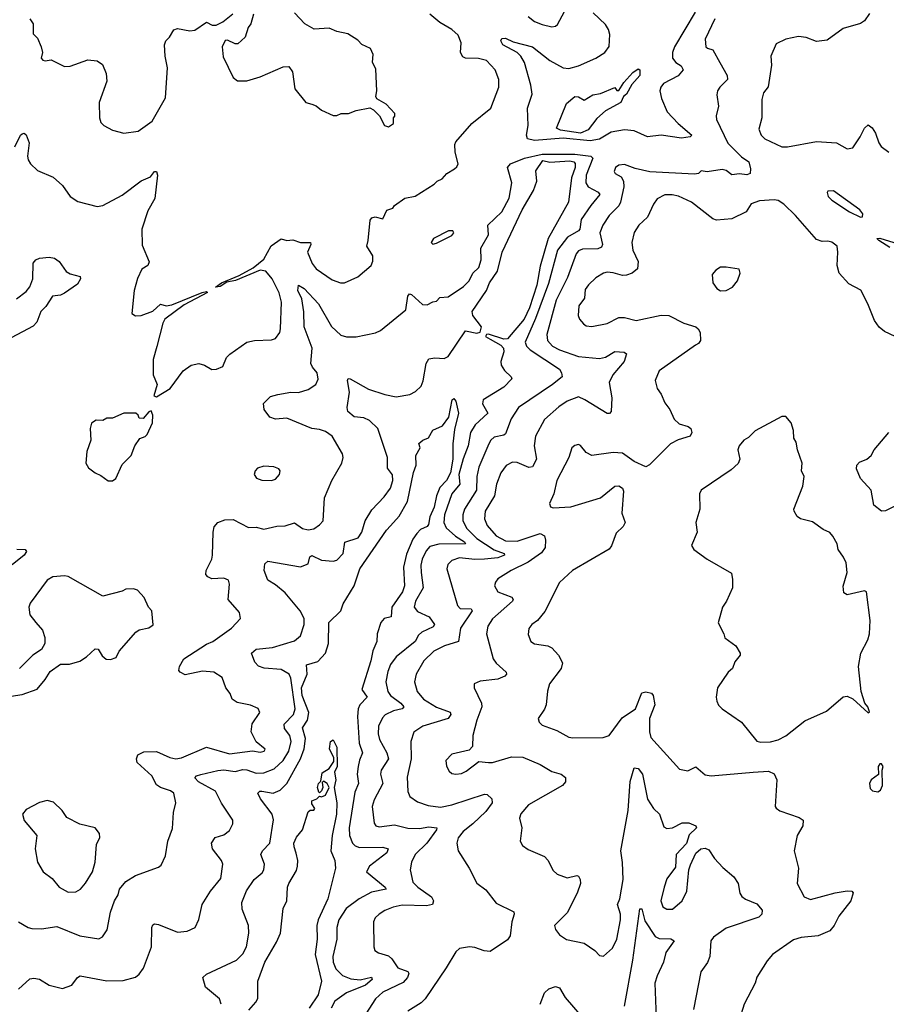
# Model space of a CAD drawing. Extents: x 1550320 to 1685906, y 509093 to 640511.
# Tile 30 of 256: x 1573121 to 1577640, y 539115 to 544246. Entities that reach past the tile are written whole.
import ezdxf

# ---------------------------------------------------------------- set-up
doc = ezdxf.new("R2010")
doc.units = 0

msp = doc.modelspace()

# ---------------------------------------------------------------- linework, layer by layer
at = {"layer": '0CON20XD'}
for points in [[(1575772.1, 544262.1), (1575805, 544237.1), (1575845, 544220), (1575895, 544209.2), (1575915, 544212), (1575925, 544220), (1575961.7, 544288.3)], [(1576642.2, 544285), (1576534.7, 544105), (1576524.2, 544075), (1576525.3, 544045), (1576542.1, 544022.1), (1576570.8, 544005), (1576580.8, 543985), (1576555, 543953.3), (1576477.2, 543912.8), (1576463.3, 543895), (1576459.5, 543875), (1576467.9, 543835), (1576497.8, 543765), (1576555.2, 543705.2), (1576625.8, 543645), (1576616.7, 543635), (1576572.1, 543627.9), (1576465, 543643.6), (1576395, 543635.9), (1576325, 543667), (1576275, 543672.6), (1576205, 543659.5), (1576145, 543622.5), (1576095, 543615.4)], [(1573175, 544250), (1573192, 544225), (1573192, 544172), (1573215, 544150), (1573233.9, 544103.9), (1573240, 544075), (1573233.3, 544045), (1573242.5, 544035), (1573255, 544031.2), (1573285, 544036.7), (1573355, 544002.5), (1573385, 544004.2), (1573476.1, 544036.1), (1573525, 544031.2), (1573552.5, 544012.5), (1573572.5, 543965), (1573576, 543925), (1573536.2, 543815), (1573536.7, 543735), (1573545, 543710), (1573560, 543695), (1573605, 543670), (1573665, 543654), (1573740, 543665), (1573813, 543717), (1573881.2, 543838.8), (1573892.9, 543995), (1573880, 544055), (1573876.2, 544115), (1573883.3, 544135), (1573903.3, 544155), (1573925, 544192.5), (1573945, 544200), (1574008.3, 544188.3), (1574035, 544192), (1574095, 544233.3), (1574125, 544218), (1574145, 544217.5), (1574180, 544235), (1574233.2, 544276.8)], [(1573754.5, 543405.5), (1573803.2, 543426.8), (1573825, 543454), (1573835.5, 543455.5), (1573840, 543435), (1573826.2, 543313.8), (1573789.8, 543250.2), (1573758.8, 543155), (1573760.3, 543070.3), (1573795.9, 542984.1), (1573790, 542965), (1573758, 542945), (1573735, 542897.5), (1573718, 542835), (1573706.7, 542715), (1573725, 542703.3), (1573755, 542704.6), (1573815, 542726.5), (1573855, 542764), (1573885.4, 542755.4), (1573915, 542759.4), (1574072.9, 542825), (1574095, 542830), (1574100.8, 542825), (1573979.7, 542760.3), (1573878.9, 542685), (1573867.8, 542665), (1573836.6, 542543.4), (1573816.7, 542475), (1573817.5, 542395), (1573837.5, 542345), (1573820, 542285), (1573835, 542280), (1573906.4, 542323.6), (1573974.3, 542415.7), (1574015, 542446), (1574055, 542454), (1574085.6, 542445.6), (1574123, 542423), (1574147.5, 542425), (1574181.2, 542438.8), (1574200, 542485), (1574216.6, 542503.4), (1574305, 542565.7), (1574345.9, 542574.1), (1574435, 542577.5), (1574455.6, 542584.4), (1574477.1, 542615), (1574481.9, 542635), (1574485.8, 542774.2), (1574475, 542822.5), (1574438, 542895), (1574405, 542936.2), (1574375, 542940.9), (1574247.1, 542887.1), (1574201.7, 542878.3), (1574166.9, 542855), (1574142.5, 542852.5), (1574173.1, 542875), (1574266.4, 542913.6), (1574338, 542952), (1574395, 542997.5), (1574433.1, 543066.9), (1574485, 543104), (1574515, 543094.4), (1574545, 543098.1), (1574585, 543085.6), (1574637.5, 543085), (1574639.2, 543075), (1574622.5, 543035), (1574645.6, 542975), (1574666.9, 542946.9), (1574749.8, 542889.8), (1574794.5, 542874.5), (1574815, 542875.5), (1574884.1, 542905.9), (1574954.4, 542965.6), (1574963.1, 542986.9), (1574962.9, 543015), (1574930.8, 543065), (1574938.8, 543095), (1574948.3, 543201.7), (1574957, 543213), (1574975, 543218), (1575015, 543207.5), (1575036.4, 543253.6), (1575066.1, 543263.9), (1575075, 543277.5), (1575130, 543315), (1575183.6, 543326.4), (1575281.5, 543388.5), (1575297.1, 543405), (1575323.5, 543416.5), (1575348.1, 543445), (1575388, 543468), (1575400.8, 543479.2), (1575406.7, 543495), (1575391.9, 543555), (1575390, 543595), (1575395, 543610), (1575478.6, 543705), (1575577.2, 543785), (1575620, 543895), (1575620, 543935), (1575600, 543985), (1575555, 544033.3), (1575513.9, 544043.9), (1575445, 544045.3), (1575431.8, 544051.8), (1575418.9, 544075), (1575423.5, 544125), (1575407.8, 544165), (1575374.3, 544195), (1575311.2, 544231.2), (1575260, 544275)], [(1574340, 544275), (1574326.2, 544225), (1574313.3, 544205), (1574296.7, 544155), (1574259.3, 544120.7), (1574245, 544120), (1574205, 544138.8), (1574193, 544137), (1574176.7, 544105), (1574182.7, 544052.7), (1574233.9, 543943.9), (1574257, 543927), (1574305, 543926.7), (1574375, 543948.8), (1574495, 544000), (1574525, 544002.5), (1574543.3, 543975), (1574556.7, 543885), (1574613.3, 543815), (1574643.9, 543806.1), (1574667, 543797), (1574695, 543773.8), (1574755, 543747.5), (1574775, 543747.5), (1574797, 543757), (1574835, 543757.5), (1574875, 543772.5), (1574947, 543787), (1574966.4, 543776.4), (1574997.5, 543745), (1575023.3, 543695), (1575045, 543687.5), (1575070, 543705), (1575070, 543735), (1575077, 543743), (1575077.5, 543757.5), (1575032.5, 543805), (1574983.9, 543833.9), (1574977.5, 543845), (1574983.8, 543875), (1574978, 543988), (1574961.2, 544025), (1574964, 544065), (1574950, 544095), (1574905.9, 544115.9), (1574885, 544138.8), (1574831.4, 544171.4), (1574774.2, 544184.2), (1574735, 544201.2), (1574657, 544197), (1574607.5, 544225), (1574555, 544282.5)], [(1576745, 544251.1), (1576695.5, 544145), (1576699.2, 544105), (1576707, 544097), (1576735, 544089.2), (1576772.4, 544022.4), (1576809.1, 543955), (1576812.2, 543935), (1576772, 543895), (1576760, 543875), (1576756, 543855), (1576764.4, 543795), (1576751.9, 543745), (1576754.2, 543725.8), (1576812.6, 543602.6), (1576885, 543530.4), (1576922.5, 543505), (1576931.7, 543468.3), (1576930, 543445), (1576913, 543437), (1576875, 543442.9), (1576835, 543437.5), (1576805, 543459.2), (1576784.5, 543464.5), (1576705, 543452.5), (1576675, 543457.5), (1576660, 543445), (1576639.2, 543440.8), (1576407.4, 543452.6), (1576329.7, 543469.7), (1576275, 543491.4), (1576245, 543488.6), (1576228, 543475), (1576221.2, 543455), (1576226.7, 543445), (1576257.5, 543427.5), (1576269.1, 543405), (1576270.4, 543375), (1576254, 543295), (1576245, 543276.5), (1576195.4, 543225), (1576161.3, 543175), (1576145.9, 543135), (1576159.7, 543075), (1576155, 543060), (1576135, 543052.5), (1576055, 543050.9), (1576035, 543041.8), (1576022.4, 543025), (1575976.8, 542903.2), (1575917.5, 542785), (1575870.3, 542605), (1575874, 542574), (1575898.6, 542545), (1575935.8, 542525.8), (1576035, 542490.7), (1576145, 542480.7), (1576175, 542487.6), (1576225, 542516.4), (1576273.5, 542513.5), (1576284.2, 542505), (1576272.7, 542465), (1576214.6, 542395), (1576195.4, 542355), (1576208.8, 542275), (1576205, 542203.3), (1576195.6, 542194.4), (1576185, 542193.8), (1576068.2, 542265), (1576035, 542280.7), (1575975, 542258.2), (1575931.5, 542228.5), (1575857.7, 542162.3), (1575811.3, 542075), (1575803.1, 542025), (1575816.5, 541955), (1575795, 541916.5), (1575775, 541911.8), (1575715, 541937.7), (1575690.5, 541939.5), (1575657, 541923), (1575630, 541885), (1575607.6, 541825), (1575596.5, 541765), (1575548.2, 541685), (1575544.1, 541645), (1575559.5, 541609.5), (1575606.4, 541556.4), (1575655, 541530), (1575715, 541527.8), (1575835, 541567.6), (1575857.1, 541557.1), (1575863.5, 541533.5), (1575861, 541495), (1575841.9, 541468.1), (1575771.8, 541418.2), (1575683.6, 541376.4), (1575615, 541331.9), (1575601.9, 541315), (1575597.1, 541295), (1575614.2, 541265), (1575686.9, 541236.9), (1575694.3, 541225), (1575691.5, 541215), (1575586.4, 541123.7), (1575562.3, 541085), (1575554.6, 541045), (1575589.1, 540915), (1575605, 540892.2), (1575657.5, 540845), (1575660, 540835), (1575651.2, 540825), (1575615, 540808.9), (1575521.7, 540798.3), (1575490, 540785), (1575490, 540765), (1575528.9, 540685), (1575530.9, 540665), (1575504.7, 540595.3), (1575483.8, 540515), (1575482.1, 540457.9), (1575465, 540439.2), (1575375, 540419.2), (1575342.5, 540385), (1575345.9, 540355.9), (1575359.7, 540329.7), (1575375, 540318.6), (1575395, 540314.4), (1575425, 540317.8), (1575449.8, 540330.2), (1575515, 540380), (1575565, 540374.5), (1575586.7, 540375), (1575685, 540405.3), (1575745, 540402.7), (1575835.6, 540365), (1575895, 540327.8), (1575945, 540314.4), (1575966.2, 540296.2), (1575966.2, 540275), (1575951.4, 540255), (1575774.7, 540155.3), (1575735, 540108), (1575726.9, 540085), (1575740, 540035), (1575731.4, 539965), (1575742.3, 539942.3), (1575772.5, 539922.5), (1575858, 539885), (1575875, 539866.7), (1575903.1, 539813.1), (1575923.1, 539793.1), (1575975, 539774), (1576026.8, 539786.8), (1576035, 539783.3), (1576044, 539765), (1576044.4, 539745), (1576027.8, 539695), (1575975, 539591.2), (1575909.2, 539525), (1575914.2, 539505), (1575935, 539476.7), (1575973.1, 539453.1), (1576065, 539432.9), (1576120, 539395), (1576145, 539370), (1576165, 539366.2), (1576211.7, 539408.3), (1576235, 539453.8), (1576254.2, 539555), (1576254.2, 539585), (1576238.5, 539635), (1576250, 539665), (1576267.4, 539765), (1576264.7, 539854.7), (1576256.1, 539915), (1576294.1, 540125), (1576305, 540276.7), (1576325, 540346.9), (1576345, 540344.5), (1576367.8, 540315), (1576393.9, 540183.9), (1576425, 540135.6), (1576457.8, 540105), (1576480.3, 540040.3), (1576495, 540031.9), (1576525, 540034.4), (1576575, 540060.8), (1576610.8, 540060.8)], [(1576095, 543615.4), (1575955, 543628.8), (1575805, 543617), (1575768.1, 543625), (1575763.1, 543645), (1575772.7, 543695), (1575769.6, 543785), (1575792.8, 543857.2), (1575785.5, 543905), (1575752.7, 544022.7), (1575735, 544055.5), (1575715, 544075.4), (1575639.5, 544115), (1575630.6, 544135), (1575635, 544147.5), (1575655, 544149.6), (1575695, 544131.2), (1575795, 544105.2), (1575885, 544033.5), (1575955, 543995.6), (1575985, 543990.8), (1576035, 544005.8), (1576124.5, 544045), (1576172.5, 544075), (1576195, 544106), (1576198.6, 544168.6), (1576191.1, 544195), (1576175, 544221.2), (1576111.5, 544281.5)], [(1577551.8, 544278.2), (1577525, 544240), (1577505, 544226.7), (1577415, 544199.4), (1577331.3, 544138.7), (1577275, 544133.1), (1577222.4, 544152.4), (1577180.9, 544159.1), (1577115, 544144), (1577065, 544120), (1577038, 544055), (1577041.7, 544008.3), (1577024.2, 543895.8), (1577000, 543865), (1576990.3, 543829.7), (1576990, 543735), (1576975.6, 543675), (1576987.1, 543645), (1577006, 543625), (1577095, 543583.8), (1577125, 543582.9), (1577275, 543610.6), (1577380, 543605), (1577435, 543573.3), (1577465, 543577.5), (1577503.3, 543635), (1577525, 543680), (1577545, 543697.5), (1577565, 543682.5), (1577583.3, 543655), (1577600, 543605), (1577613.3, 543585), (1577652.5, 543555)], [(1576045, 543654.4), (1575940.2, 543670.2), (1575920.2, 543680.2), (1575971.4, 543808.6), (1576015, 543845.6), (1576035, 543844.3), (1576065, 543826), (1576110, 543855), (1576149.2, 543860.8), (1576225, 543892.5), (1576235, 543877.5), (1576245, 543876.7), (1576271.2, 543918.8), (1576318.9, 543971.1), (1576345, 543990.4), (1576354.3, 543985), (1576353.8, 543955), (1576312.4, 543907.6), (1576285, 543857.5), (1576268.8, 543845), (1576255.6, 543814.4), (1576175, 543771.2), (1576129.8, 543730.2), (1576085, 543671.8), (1576045, 543654.4)], [(1573096.3, 543583.7), (1573125, 543643.3), (1573135, 543651.2), (1573145, 543653.8), (1573155, 543646.7), (1573171.4, 543605), (1573162.1, 543535), (1573165.5, 543515), (1573178.5, 543495), (1573215, 543460.4), (1573296, 543425), (1573345, 543382), (1573385, 543324), (1573425, 543299.2), (1573525, 543272), (1573555, 543278), (1573655, 543331.9), (1573754.5, 543405.5)], [(1574126, 541455), (1574129.4, 541575), (1574136.2, 541603.8), (1574154.7, 541625.3), (1574190.2, 541639.8), (1574235, 541642), (1574315, 541600), (1574355, 541600.9), (1574395, 541591.8), (1574462.8, 541607.2), (1574505, 541609.1), (1574553.6, 541623.6), (1574596, 541595), (1574625, 541586.9), (1574655, 541593.1), (1574685, 541613.8), (1574703.2, 541635), (1574710, 541755), (1574748.1, 541845), (1574801.1, 541935), (1574808.6, 541965), (1574804.4, 541984.4), (1574751.1, 542075), (1574715, 542099.1), (1574685, 542110.5), (1574645, 542115.6), (1574515, 542169.5), (1574454.6, 542164.6), (1574425.3, 542175.3), (1574396.5, 542215), (1574393.1, 542245), (1574428.3, 542281.7), (1574467.3, 542292.7), (1574535, 542304.1), (1574575, 542303.8), (1574625, 542319.5), (1574664.6, 542345.4), (1574677.4, 542372.6), (1574672.9, 542405), (1574648.1, 542435), (1574640, 542455), (1574646.5, 542533.5), (1574605.4, 542645), (1574602.8, 542722.8), (1574591.6, 542791.6), (1574572.1, 542835), (1574575, 542862.9), (1574605.3, 542845), (1574678.9, 542765), (1574747.9, 542647.9), (1574795, 542602), (1574825, 542592.9), (1574875, 542593.6), (1574976.4, 542613.6), (1575003, 542627), (1575135, 542733.1), (1575145.5, 542804.5), (1575153, 542817), (1575165, 542813.1), (1575221.8, 542761.8), (1575245, 542759.3), (1575275, 542775.6), (1575295, 542778.8), (1575312.6, 542797.4), (1575355, 542800.9), (1575435, 542855.6), (1575465, 542885.6), (1575484.6, 542925), (1575514.6, 542955), (1575526.7, 542995), (1575526.1, 543055), (1575565.6, 543125), (1575562.4, 543175), (1575634.5, 543245.5), (1575672.5, 543315), (1575687.5, 543395), (1575663.8, 543475), (1575680.9, 543495), (1575753.2, 543525), (1575845.6, 543545.6), (1576015.3, 543544.7), (1576099.6, 543535), (1576109.2, 543525), (1576074, 543435), (1576072.3, 543395), (1576085.3, 543375), (1576137.8, 543347.8), (1576145.3, 543335), (1576098.3, 543278.3), (1576048.9, 543205), (1576041.3, 543155), (1576035, 543145.5), (1575977, 543113), (1575924.8, 543045), (1575879.1, 542870.9), (1575810.9, 542689.1), (1575756.1, 542565), (1575763, 542545), (1575782.6, 542525), (1575935.5, 542425), (1575946.9, 542405), (1575948.9, 542385), (1575899.5, 542345), (1575722.5, 542225), (1575684.4, 542165.6), (1575655, 542088.1), (1575645, 542080.8), (1575595, 542070.5), (1575577.5, 542055), (1575566.8, 542035), (1575515.2, 541914.8), (1575505.2, 541865), (1575502.2, 541795), (1575441.1, 541695), (1575432.4, 541665), (1575432.6, 541635), (1575452.5, 541595), (1575505, 541542.4), (1575595, 541483.5), (1575647.5, 541465), (1575648.9, 541455), (1575615, 541441.7), (1575545, 541434.1), (1575495, 541432.7), (1575415, 541441.2), (1575375, 541426.9), (1575352.9, 541407.1), (1575349.1, 541385), (1575403.4, 541193.4), (1575417.9, 541177.9), (1575475, 541176.7), (1575481.2, 541165), (1575418.8, 541075), (1575408.9, 541005), (1575336.3, 540983.7), (1575280, 540955), (1575227.9, 540905), (1575189.1, 540835), (1575180.5, 540795), (1575192.9, 540745), (1575227.5, 540705), (1575295, 540663.8), (1575365, 540638.2), (1575370, 540625), (1575355, 540604.6), (1575222.5, 540565), (1575176.2, 540533.8), (1575160.5, 540485), (1575162.7, 540395), (1575141.7, 540298.3), (1575144.6, 540224.6), (1575155, 540198.6), (1575195, 540170), (1575251.2, 540151.2), (1575315, 540142.7), (1575374.7, 540155.3), (1575545, 540209.6), (1575559.1, 540209.1), (1575583.3, 540185), (1575584.2, 540165), (1575550.9, 540119.1), (1575483.1, 540055), (1575432.9, 540015), (1575407.8, 539982.2), (1575400.9, 539955), (1575407.8, 539915), (1575464.5, 539825), (1575505, 539747.1), (1575551.2, 539711.2), (1575605, 539642.9), (1575697.5, 539597.5), (1575700, 539585), (1575687.9, 539545), (1575678.2, 539471.8), (1575665, 539451.4), (1575575, 539390.8), (1575543.2, 539393.2), (1575495, 539410.6), (1575465.7, 539414.3), (1575414.4, 539405.6), (1575395, 539388.8), (1575345.6, 539305), (1575235, 539143.1), (1575215, 539123.3), (1575145, 539079.4)], [(1575741.9, 543255), (1575800, 543355), (1575818, 543405), (1575811.7, 543458.3), (1575848.1, 543511.9), (1575885, 543502.6), (1575989.9, 543509.9), (1576010.8, 543505), (1576017.3, 543497.3), (1576016.9, 543475), (1575998.1, 543421.9), (1575982.9, 543295), (1575876.1, 543105), (1575835, 542961.9), (1575817.2, 542862.8), (1575779.7, 542745), (1575751.6, 542685), (1575665, 542582.2), (1575645, 542581.2), (1575565, 542606.8), (1575554.6, 542605), (1575550.7, 542595), (1575575, 542581), (1575629.5, 542549.5), (1575643.1, 542535), (1575644.8, 542515), (1575630.5, 542465), (1575632.4, 542445), (1575648.4, 542418.4), (1575684.4, 542385), (1575686.9, 542375), (1575645, 542330.6), (1575537.7, 542265), (1575534.7, 542244.7), (1575561.5, 542195), (1575495.3, 542135), (1575471, 542095), (1575458.9, 542025), (1575432.7, 541957.3), (1575411.6, 541875), (1575417, 541825), (1575375, 541774.5), (1575336.9, 541665), (1575333, 541625), (1575345, 541598.4), (1575394, 541554), (1575440.7, 541525), (1575446.5, 541515), (1575306.6, 541513.4), (1575260, 541500), (1575241.3, 541478.7), (1575220, 541435), (1575213.6, 541403.6), (1575214.7, 541365), (1575225.3, 541285), (1575184.6, 541215), (1575177.3, 541185), (1575195, 541161.6), (1575256.2, 541135), (1575284.5, 541095), (1575277.5, 541082.5), (1575217.5, 541055), (1575201.2, 541038.8), (1575183.3, 541005), (1575084.4, 540925.6), (1575054.8, 540885.2), (1575041, 540849), (1575030.6, 540795), (1575040.9, 540745), (1575055.3, 540725), (1575108, 540685), (1575123.5, 540665), (1575116, 540655), (1575070, 540645), (1575026.5, 540623.5), (1575012.2, 540607.8), (1574991.3, 540565), (1574990.3, 540525), (1574997.6, 540495), (1575034.8, 540425), (1575043.5, 540395), (1575005.9, 540335), (1575002, 540315), (1575014.1, 540265), (1574969.5, 540180.5), (1574959.7, 540145), (1574969.1, 540059.1), (1574977.5, 540045), (1574995, 540039.6), (1575075, 540049.7), (1575145, 540032.2), (1575205, 540031.1), (1575255, 540040.2), (1575295.5, 540035), (1575295.3, 540025), (1575244.9, 539955.1), (1575184, 539895), (1575163.5, 539855), (1575156.7, 539815), (1575171.2, 539751.2), (1575196.7, 539725), (1575268.8, 539675), (1575278, 539655), (1575273.3, 539635), (1575242.4, 539627.6), (1575115, 539631.1), (1575068.2, 539621.7), (1575025.3, 539604.7), (1574995.7, 539585), (1574974.6, 539565.4), (1574965.6, 539545), (1574967.1, 539415), (1574973.8, 539395), (1574992.6, 539382.6), (1575045, 539367.8), (1575062.4, 539352.4), (1575093.3, 539305), (1575145, 539285.4), (1575150.4, 539275), (1575144, 539255), (1575120.8, 539229.2), (1575015, 539177.5), (1574977.3, 539142.7), (1574926.4, 539065)], [(1577685.8, 542595.8), (1577630.3, 542620.3), (1577602.9, 542642.9), (1577578.8, 542678.8), (1577543.8, 542765), (1577506.1, 542836.1), (1577445, 542870), (1577393.3, 542925), (1577383.3, 542965), (1577387.5, 543035), (1577382.5, 543065), (1577355, 543086.7), (1577335, 543092.5), (1577305, 543090), (1577275, 543100), (1577165.8, 543225), (1577105, 543283.8), (1577075, 543302.9), (1577055, 543307.7), (1576977.8, 543302.2), (1576935, 543285.7), (1576908.8, 543245), (1576835, 543207.8), (1576755, 543200.9), (1576735, 543208.1), (1576623.8, 543295), (1576555.5, 543325.5), (1576523, 543333), (1576485, 543332.9), (1576445, 543312.5), (1576425, 543284), (1576393.8, 543216.2), (1576349.2, 543175), (1576325, 543136.7), (1576313.1, 543085), (1576318.6, 543045), (1576346, 542985), (1576342.3, 542947.7), (1576315, 542925.8), (1576285, 542914.4), (1576265, 542913.1), (1576215, 542927.5), (1576185, 542929.5), (1576165, 542924.5), (1576125, 542900), (1576086.4, 542865), (1576069.5, 542840.5), (1576066.1, 542793.9), (1576037.1, 542755), (1576033.3, 542705), (1576040, 542685), (1576060.7, 542660.7), (1576075, 542651.4), (1576105, 542646.9), (1576185, 542662.2), (1576245.6, 542694.4), (1576275, 542694.4), (1576335, 542678.9), (1576465, 542706.5), (1576505, 542704.5), (1576584.7, 542664.7), (1576646.1, 542646.1), (1576659.2, 542635), (1576669.2, 542615), (1576670, 542575), (1576661.1, 542558.9), (1576645, 542550), (1576455, 542416), (1576434.3, 542365), (1576444.4, 542324.4), (1576466.2, 542295), (1576485, 542250), (1576510.8, 542215), (1576534.2, 542164.2), (1576560.3, 542140.3), (1576606.6, 542126.6), (1576621.2, 542115), (1576626, 542095), (1576616.2, 542075), (1576555, 542057.1), (1576515, 542035.6), (1576405, 541926.2), (1576385, 541916.2), (1576325, 541943.3), (1576265, 541986.2), (1576215, 541990), (1576104.2, 541974.2), (1576075, 541990), (1576045, 542027.5), (1576035, 542032.5), (1576015, 542027.5), (1576000, 542015), (1575984, 541965), (1575921.4, 541845), (1575906, 541775), (1575883.9, 541723.9), (1575888, 541708), (1575902.4, 541702.4), (1575995, 541707.5), (1576150, 541755), (1576224.2, 541815.8), (1576245, 541816.2), (1576264.2, 541804.2), (1576269.4, 541789.4), (1576261.2, 541675), (1576278.8, 541625), (1576268.5, 541605), (1576230.6, 541569.4), (1576206.4, 541503.6), (1576195, 541487.5), (1576003.7, 541376.3), (1575936.1, 541313.9), (1575858.9, 541161.1), (1575821.4, 541115), (1575791.2, 541095), (1575776.1, 541073.9), (1575772.3, 541042.3), (1575786.1, 541006.1), (1575805, 540994), (1575875, 540983.3), (1575895, 540973.1), (1575931.1, 540935), (1575950.9, 540895), (1575944.5, 540865), (1575884.3, 540785), (1575873.3, 540746.7), (1575865.7, 540675), (1575857.4, 540652.6), (1575824, 540605), (1575830, 540585), (1575845, 540570), (1575921.7, 540541.7), (1575985, 540507.1), (1576005, 540503.1), (1576164.2, 540505.8), (1576194.5, 540515.5), (1576262, 540608), (1576332, 540655), (1576365, 540737.5), (1576385, 540743.3), (1576415, 540736.7), (1576423.3, 540725), (1576432.5, 540675), (1576405.4, 540604.6), (1576404.7, 540535), (1576412.7, 540505), (1576560.6, 540340.6), (1576605, 540332.2), (1576647, 540353), (1576695, 540310.8), (1576725.7, 540305.7), (1576945, 540325.5), (1577025, 540330.6), (1577055, 540316), (1577069.4, 540285), (1577060.8, 540145), (1577065, 540136.7), (1577085, 540123.1), (1577185, 540089.2), (1577206, 540075), (1577204.2, 540045), (1577175.5, 539994.5), (1577160, 539915), (1577182.5, 539825), (1577174, 539745), (1577211.2, 539675), (1577245, 539661.8), (1577373.3, 539696.7), (1577435, 539706.7), (1577460, 539705), (1577466.2, 539696.2), (1577454.2, 539655), (1577391.2, 539575), (1577367.5, 539525), (1577345, 539497.1), (1577285, 539471.2), (1577195, 539462.5), (1577155, 539451.1), (1577046, 539375), (1577017.7, 539342.3)], [(1577505, 543216.9), (1577515, 543218.8), (1577517.5, 543235), (1577501.2, 543255), (1577365, 543353.8), (1577335, 543352.5), (1577331.2, 543345), (1577336, 543325), (1577355.8, 543305), (1577447.1, 543245), (1577505, 543216.9)], [(1573116.1, 539193.9), (1573175, 539246.9), (1573195, 539251.1), (1573225, 539246.7), (1573274.5, 539214.5), (1573345, 539197.1), (1573393.8, 539215), (1573422, 539255), (1573436.9, 539263.1), (1573575, 539238.1), (1573661.3, 539238.7), (1573725, 539257.1), (1573745, 539272), (1573766.2, 539303.8), (1573809.3, 539415), (1573810, 539515), (1573815, 539529.2), (1573825, 539534.4), (1573845, 539530.5), (1573945, 539490.6), (1573995, 539495.7), (1574035.5, 539514.5), (1574055, 539557.5), (1574073.5, 539635), (1574116.7, 539705), (1574170.2, 539769.8), (1574180.8, 539845), (1574172.9, 539865), (1574127.1, 539925), (1574120.8, 539955), (1574140, 539985), (1574185, 539998), (1574215, 540021.2), (1574232.9, 540055), (1574233.1, 540075), (1574173, 540163), (1574142, 540225), (1574053.3, 540275), (1574034, 540295), (1574042.5, 540305), (1574065, 540313.3), (1574155, 540333.3), (1574185, 540336.1), (1574245, 540328.2), (1574285, 540337.8), (1574305, 540337.5), (1574355, 540319.3), (1574395, 540321.6), (1574447.8, 540342.2), (1574495, 540384.7), (1574524.4, 540435), (1574537.2, 540485), (1574529.3, 540515), (1574502.2, 540552.2), (1574500.8, 540575), (1574549.2, 540625), (1574558, 540655), (1574534.4, 540814.4), (1574525.6, 540835.6), (1574485, 540858.9), (1574396.8, 540866.8), (1574366.4, 540876.4), (1574347.3, 540897.3), (1574329.5, 540945), (1574355, 540965.9), (1574438.8, 540975), (1574555, 541008.8), (1574586, 541036), (1574605.3, 541095), (1574605.3, 541125), (1574583.6, 541165), (1574505, 541259.4), (1574455, 541300.8), (1574414.8, 541324.8), (1574395.2, 541375), (1574399.1, 541410.9), (1574415, 541424), (1574585, 541394.5), (1574625, 541410), (1574633.8, 541446.2), (1574645, 541453.1), (1574695, 541430), (1574755, 541424.2), (1574775, 541428.6), (1574807.5, 541465), (1574816.4, 541523.6), (1574885.6, 541545), (1574904.4, 541575), (1574921.8, 541635), (1574957.7, 541692.2), (1575021.1, 541758.9), (1575054.5, 541805.5), (1575066.1, 541843.9), (1575064.6, 541874.6), (1575038.3, 541908.3), (1575039.1, 541965), (1574989.3, 542115), (1574945, 542156.6), (1574915, 542170.9), (1574865, 542176.8), (1574832.5, 542205), (1574829.5, 542225), (1574841.1, 542305), (1574830, 542365), (1574834.4, 542375.6), (1574845, 542374.4), (1574940.3, 542320.3), (1575025, 542293.1), (1575085, 542281.2), (1575155, 542292.2), (1575185, 542308.1), (1575214.6, 542335.4), (1575225.3, 542364.7), (1575241.3, 542455), (1575255, 542477.8), (1575285, 542484.6), (1575335, 542480.4), (1575355, 542490.4), (1575445, 542624.1), (1575505, 542612.3), (1575521.9, 542618.1), (1575528.6, 542645), (1575484.6, 542705), (1575480.3, 542725), (1575555.8, 542834.2), (1575570.5, 542875), (1575613.2, 542935), (1575637.7, 543035), (1575741.9, 543255)], [(1575275, 543076.7), (1575295, 543080.8), (1575375, 543120.8), (1575384, 543135), (1575380, 543145), (1575357.5, 543145), (1575278.8, 543105), (1575266.7, 543085), (1575275, 543076.7)], [(1577658.7, 543058.7), (1577600.4, 543095), (1577590.6, 543105), (1577605, 543107.8), (1577746.5, 543063.5)], [(1573105, 542790.5), (1573155, 542830), (1573175, 542854.4), (1573190.3, 542895), (1573192.6, 542977.4), (1573205.5, 542994.5), (1573225, 543003.3), (1573275, 543008.7), (1573302.6, 543002.6), (1573326.9, 542985), (1573364, 542934), (1573385, 542921.8), (1573437, 542907), (1573438.1, 542895), (1573422.7, 542867.3), (1573355, 542821.2), (1573335, 542811.2), (1573292.5, 542805), (1573258.5, 542751.5), (1573232, 542725), (1573210.6, 542669.4), (1573191, 542649), (1573050.8, 542575)], [(1576775, 542832.2), (1576805, 542834.4), (1576837.4, 542852.6), (1576864, 542885), (1576878, 542925), (1576872.5, 542945), (1576805, 542956.7), (1576775, 542955.5), (1576750, 542940), (1576731.7, 542918.3), (1576734.4, 542875), (1576755.7, 542845), (1576775, 542832.2)], [(1574171.5, 539115), (1574163.1, 539143.1), (1574090, 539205), (1574075.7, 539255), (1574095, 539272.9), (1574252.5, 539345), (1574285, 539377.5), (1574303.5, 539415), (1574316.9, 539485), (1574314.5, 539525), (1574280.8, 539610.8), (1574278.8, 539645), (1574303.4, 539706.6), (1574344.5, 539765), (1574385, 539800), (1574395, 539816.2), (1574398.5, 539845), (1574379.4, 539895), (1574386.7, 539915), (1574425.7, 539955), (1574444.1, 540075.9), (1574438.6, 540105), (1574376.7, 540185), (1574363.3, 540215), (1574373.8, 540225), (1574384.2, 540225.8), (1574442.5, 540215), (1574478.7, 540231.3), (1574514, 540266), (1574585, 540393.8), (1574605, 540445.7), (1574610.9, 540500.9), (1574595.8, 540555), (1574621.3, 540595), (1574628.7, 540635), (1574595, 540723.8), (1574590.1, 540765), (1574620.6, 540835), (1574616.1, 540883.9), (1574675, 540901.2), (1574716.2, 540945), (1574730.6, 540995), (1574732.4, 541105), (1574795.9, 541165), (1574807.8, 541202.2), (1574865.1, 541294.9), (1574895.3, 541385), (1575033.1, 541585), (1575055, 541607.8), (1575100.5, 541659.5), (1575143, 541735), (1575175, 541886.7), (1575189.2, 541925), (1575186.2, 541975), (1575210, 542015), (1575203, 542037), (1575223.3, 542055), (1575253, 542067), (1575275, 542107.5), (1575325, 542130), (1575359.2, 542175), (1575375.9, 542264.1), (1575385, 542271.2), (1575395, 542258.6), (1575409.7, 542195), (1575388.8, 542111.2), (1575380, 542035), (1575379.2, 541955), (1575366.8, 541885), (1575346, 541845), (1575312.6, 541807.4), (1575293.7, 541765), (1575281.9, 541705), (1575259.3, 541655), (1575253.3, 541615), (1575245.3, 541604.7), (1575211, 541589), (1575191.7, 541568.3), (1575171.7, 541538.3), (1575138.6, 541461.4), (1575122.5, 541392.5), (1575128.5, 541295), (1575116.5, 541265), (1575061, 541185), (1575058.6, 541135), (1575022.5, 541125), (1575004.8, 541105.2), (1574984.7, 541045), (1574982.9, 541005), (1574962.6, 540957.4), (1574952, 540905), (1574904.7, 540755), (1574933.1, 540715), (1574895, 540676.2), (1574885.8, 540655), (1574882, 540615), (1574891.9, 540475), (1574908.5, 540425), (1574892.2, 540387.8), (1574885.7, 540355), (1574881.4, 540315), (1574887.1, 540265), (1574869.5, 540220.5), (1574839.4, 540035), (1574841.3, 539995), (1574856.1, 539955), (1574870.4, 539940.4), (1574892.8, 539932.8), (1575015, 539933.1), (1575042, 539925), (1575036.4, 539905), (1574945.5, 539835), (1574929.4, 539805), (1575026.5, 539725), (1575031.4, 539715), (1574955, 539699.3), (1574891.2, 539665), (1574823.8, 539615), (1574784.7, 539555), (1574774.7, 539515), (1574775.4, 539455), (1574754.1, 539365), (1574755.3, 539335), (1574769.1, 539299.1), (1574805, 539265.8), (1574847.6, 539247.6), (1574897.3, 539242.7), (1574955, 539255.7), (1574959.2, 539245), (1574924.6, 539215), (1574825.3, 539174.7), (1574765, 539131.1), (1574744.7, 539095)], [(1573582.3, 541842.3), (1573605, 541843.3), (1573622.5, 541855), (1573655, 541927.5), (1573703.3, 541975), (1573722.5, 542025), (1573747, 542063), (1573775, 542073.8), (1573786, 542085), (1573813.3, 542145), (1573816.2, 542185), (1573807, 542207), (1573795, 542202.5), (1573765, 542167.5), (1573745, 542170), (1573740, 542185), (1573726.2, 542196.2), (1573665, 542195.7), (1573605, 542170), (1573575, 542168.8), (1573555, 542158), (1573520.8, 542159.2), (1573496.4, 542143.6), (1573488.8, 542115), (1573492.9, 542055), (1573471.9, 541995), (1573466.2, 541935), (1573480.3, 541910.3), (1573515, 541883.8), (1573545, 541870), (1573582.3, 541842.3)], [(1576985, 540481.1), (1577035, 540482.9), (1577075, 540493.2), (1577115.6, 540514.4), (1577215, 540592.9), (1577328.2, 540641.8), (1577415, 540717.1), (1577435, 540720), (1577465, 540707.1), (1577545, 540633.3), (1577551.7, 540638.3), (1577543.8, 540665), (1577528, 540685), (1577508.8, 540745), (1577494.2, 540875), (1577505.9, 540944.1), (1577543.8, 541015), (1577552, 541045), (1577555.7, 541115), (1577535.8, 541265), (1577525, 541269.2), (1577435, 541249.2), (1577418.6, 541258.6), (1577414.4, 541294.4), (1577435.5, 541365), (1577429.4, 541415), (1577416.9, 541445), (1577389.2, 541485), (1577382.9, 541515), (1577361.4, 541555), (1577345, 541572.9), (1577309.7, 541589.7), (1577255, 541630), (1577192.5, 541645), (1577175, 541657.5), (1577158.8, 541685), (1577156.7, 541695), (1577204.4, 541815), (1577211.4, 541865), (1577197.5, 541895), (1577200.8, 541935), (1577176.2, 542005), (1577170, 542045), (1577157.5, 542065), (1577156.2, 542105), (1577143.8, 542145), (1577115, 542178.8), (1577095, 542178), (1576955, 542103.8), (1576921.2, 542068.8), (1576896.7, 542055), (1576872, 542025), (1576866.2, 542005), (1576876.4, 541956.4), (1576867.1, 541932.9), (1576830, 541900), (1576674.2, 541795), (1576665.8, 541775), (1576668, 541695), (1576646.2, 541625), (1576652.9, 541575), (1576624.1, 541505.9), (1576636.2, 541485), (1576705.5, 541435.5), (1576831.7, 541361.7), (1576838.3, 541328.3), (1576836.9, 541285), (1576806.9, 541215), (1576785.8, 541185), (1576762.7, 541102.7), (1576793.3, 541045), (1576797.5, 541025), (1576855, 540982.5), (1576877.5, 540945), (1576877.5, 540935), (1576850.3, 540899.7), (1576837.1, 540865), (1576815, 540845.8), (1576759.2, 540765), (1576752.5, 540715), (1576756, 540695), (1576765, 540673.3), (1576783.3, 540655), (1576883.8, 540585), (1576965, 540486), (1576985, 540481.1)], [(1577686.7, 541713.3), (1577635, 541685.8), (1577614.5, 541684.5), (1577575, 541716.2), (1577560.5, 541795), (1577504.4, 541855), (1577484.2, 541905), (1577485.8, 541924.2), (1577500.3, 541939.7), (1577538.8, 541955), (1577561.2, 541975), (1577576, 542005), (1577651.9, 542095)], [(1574435, 541844), (1574455, 541852), (1574476.2, 541875), (1574478.8, 541895), (1574472.5, 541905), (1574445.9, 541915.9), (1574395, 541919.2), (1574361.7, 541908.3), (1574348.8, 541895), (1574344, 541875), (1574355.9, 541855.9), (1574383.6, 541846.4), (1574435, 541844)], [(1573107.3, 541487.3), (1573150, 541485), (1573156.7, 541475), (1573144, 541455), (1573082.9, 541405)], [(1573115, 539545.6), (1573165, 539515.6), (1573185, 539510), (1573235, 539507.8), (1573315, 539520.9), (1573435, 539472.5), (1573533.6, 539456.4), (1573553.9, 539466.1), (1573577.3, 539502.7), (1573594.4, 539595), (1573615.6, 539655), (1573634.4, 539685), (1573641.1, 539715), (1573675, 539754.3), (1573725, 539785.7), (1573845, 539830), (1573859.5, 539840.5), (1573881.3, 539888.7), (1573893.5, 539965), (1573918, 540032), (1573923.6, 540115), (1573935.5, 540165), (1573925.6, 540215), (1573908.1, 540228.1), (1573855.4, 540245.4), (1573835, 540259.2), (1573810.6, 540305), (1573734.6, 540374.6), (1573730, 540395), (1573737.5, 540415), (1573768.8, 540431.2), (1573835, 540433.1), (1573905, 540401.8), (1573935, 540394.6), (1573965, 540398.8), (1574095, 540454.5), (1574215, 540420), (1574335, 540435.8), (1574375, 540429.2), (1574396.7, 540435), (1574401.2, 540445), (1574353.5, 540483.5), (1574328.9, 540535), (1574333.1, 540576.9), (1574373.3, 540635), (1574365, 540656.7), (1574325, 540674.2), (1574255, 540688), (1574228.8, 540705), (1574218, 540735), (1574196.7, 540765), (1574177.2, 540817.2), (1574133.8, 540845), (1574075, 540851.8), (1573985, 540832.5), (1573958.8, 540845), (1573952, 540855), (1573954.2, 540875), (1573977.1, 540915), (1574095, 540991.2), (1574128.1, 541005), (1574225.7, 541075), (1574272.5, 541125), (1574266.6, 541156.6), (1574209.2, 541225), (1574215.6, 541305), (1574210, 541325), (1574185, 541336.4), (1574122.6, 541332.6), (1574102.4, 541342.4), (1574092.5, 541355), (1574092.9, 541375), (1574123.8, 541435), (1574126, 541455)], [(1573055, 540717.5), (1573135, 540728.8), (1573212.3, 540757.7), (1573255, 540807.5), (1573280.7, 540849.3), (1573335, 540887.5), (1573381.7, 540888.3), (1573435, 540902.5), (1573470, 540925), (1573515, 540967.5), (1573530, 540965), (1573550.7, 540930.7), (1573573, 540913), (1573595, 540912.5), (1573625, 540922.5), (1573640, 540955), (1573727.5, 541055), (1573745, 541066.7), (1573795, 541077.5), (1573817, 541093), (1573810, 541165), (1573793.3, 541185), (1573771.2, 541235), (1573735, 541272.5), (1573715, 541280), (1573675, 541277.5), (1573655, 541267.5), (1573555, 541242.5), (1573375, 541344), (1573355, 541348), (1573295, 541341.9), (1573264.2, 541325), (1573176.2, 541205), (1573168.8, 541185), (1573174, 541145), (1573206.2, 541105), (1573240, 541065), (1573253, 541027), (1573253.3, 540995), (1573235.9, 540964.1), (1573190, 540935), (1573120, 540865)], [(1574316.4, 539085), (1574353.4, 539126.6), (1574362.2, 539145), (1574362.9, 539235), (1574398.9, 539335), (1574460.8, 539439.2), (1574480.9, 539485), (1574495.7, 539614.3), (1574514, 539655), (1574518, 539725), (1574524, 539745), (1574565, 539812.5), (1574570, 539835), (1574571.9, 539865), (1574563.3, 539903.3), (1574551.9, 539935), (1574551.4, 539955), (1574565, 539986.2), (1574595.7, 540024.3), (1574625, 540118.8), (1574635, 540126.2), (1574655, 540127.5), (1574660, 540135), (1574645, 540160), (1574643.8, 540175), (1574670, 540185), (1574685, 540200), (1574695, 540196.7), (1574715, 540204.2), (1574734.3, 540245), (1574725, 540266), (1574705, 540277.5), (1574698.3, 540271.7), (1574701.2, 540245), (1574695, 540227.5), (1574685, 540217.5), (1574680.7, 540220.7), (1574674, 540245), (1574680, 540265), (1574691.7, 540278.3), (1574698.3, 540321.7), (1574735.4, 540344.6), (1574759.3, 540380.7), (1574759.3, 540399.3), (1574737, 540447), (1574742.7, 540485), (1574755, 540494), (1574774.6, 540455), (1574775.9, 540355), (1574763.5, 540325), (1574769.1, 540285), (1574760.9, 540245), (1574774.7, 540165), (1574773, 540105), (1574750.6, 539995), (1574744.3, 539915), (1574764.8, 539865), (1574767.2, 539825), (1574727.8, 539665), (1574678.4, 539555), (1574670.9, 539525), (1574673.2, 539455), (1574661.3, 539375), (1574694.5, 539235), (1574676.8, 539165), (1574631.2, 539095)], [(1577595, 540222.5), (1577609.3, 540230.7), (1577620, 540255), (1577617.5, 540335), (1577622.5, 540355), (1577615, 540367.5), (1577605, 540367.5), (1577597.5, 540355), (1577598.3, 540311.7), (1577560, 540285), (1577552.5, 540265), (1577555, 540240), (1577568.3, 540228.3), (1577595, 540222.5)], [(1573375, 539700), (1573415, 539700.9), (1573438.1, 539715), (1573465, 539745.6), (1573501.9, 539805), (1573514.5, 539855), (1573522.4, 539947.6), (1573540, 539985), (1573536.7, 540005), (1573514.2, 540034.2), (1573434.5, 540054.5), (1573368, 540088), (1573342.5, 540125), (1573298.3, 540168.3), (1573265, 540176.7), (1573225, 540166.2), (1573155, 540130.8), (1573136, 540105), (1573145, 540072.5), (1573210, 539995), (1573202, 539925), (1573214, 539855), (1573243.8, 539805), (1573290.4, 539770.4), (1573327.1, 539725), (1573375, 539700)], [(1576610.8, 540060.8), (1576645.8, 540045.8), (1576650, 540035), (1576611.5, 539998.5), (1576597.3, 539952.7), (1576544.3, 539895), (1576540.9, 539829.1), (1576495, 539768.8), (1576481.5, 539725), (1576464.6, 539655), (1576475, 539623.1), (1576495, 539610), (1576525, 539610.5), (1576575.7, 539654.3), (1576600, 539705), (1576609.2, 539815), (1576618.3, 539841.7), (1576647.3, 539902.7), (1576672.5, 539925), (1576695, 539928.8), (1576715, 539920), (1576743.8, 539875), (1576787.3, 539827.3), (1576845, 539779.2), (1576866.7, 539745), (1576875.6, 539695), (1576886.4, 539676.4), (1576905, 539663.1), (1576965, 539639.4), (1576991.9, 539605), (1576990, 539585), (1576975, 539568.9), (1576805, 539511.5), (1576738, 539465), (1576724.2, 539445), (1576719.5, 539365), (1576706.8, 539333.2), (1576672.9, 539285), (1576635, 539087.5)], [(1576275.2, 539104.8), (1576318.9, 539345), (1576355, 539613.3), (1576365, 539612.5), (1576380.8, 539550.8), (1576435, 539468), (1576455, 539458.7), (1576516.4, 539456.4), (1576533.8, 539445), (1576489.4, 539385), (1576478.5, 539335), (1576445, 539264.2), (1576433.3, 539225), (1576439.4, 539045)], [(1577017.7, 539342.3), (1576965, 539256.2), (1576955.6, 539225), (1576898.1, 539115), (1576883.1, 539065), (1576883.1, 538995), (1576925, 538929.2), (1577065, 538870.9), (1577215, 538850.6), (1577236.3, 538836.3), (1577285, 538782), (1577305, 538774), (1577345, 538777.5), (1577395, 538801.9), (1577546.7, 538925), (1577628.8, 538955), (1577695, 539040)], [(1575835.7, 539115), (1575857.5, 539175), (1575880, 539195), (1575915, 539207.1), (1575935, 539200), (1575965, 539150.8), (1576085, 539010.8)]]:
    msp.add_lwpolyline(points, dxfattribs=at)

doc.saveas('drawing.dxf')
